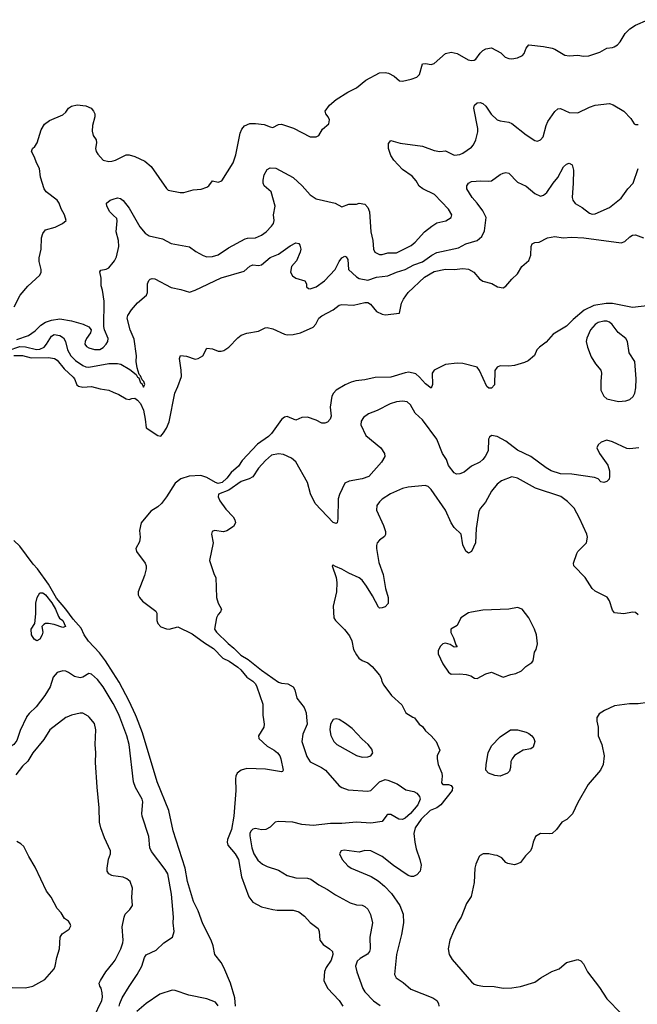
# Model space of a CAD drawing. Header units: inches. Extents: x 1678809 to 1859548, y 384609 to 522868.
# Tile 83 of 256: x 1769350 to 1773643, y 428004 to 434845. Entities that reach past the tile are written whole.
import ezdxf

# ---------------------------------------------------------------- set-up
doc = ezdxf.new("R2010")
doc.units = ezdxf.units.IN
doc.header["$MEASUREMENT"] = 0
for name, color, linetype in [('B7462', 7, 'Continuous'), ('B7463', 7, 'Continuous'), ('B7472', 7, 'Continuous'), ('B7473', 7, 'Continuous')]:
    doc.layers.add(name, color=color, linetype=linetype)

msp = doc.modelspace()

# ---------------------------------------------------------------- linework, layer by layer
at = {"layer": 'B7462', "color": 5}
for points, elevation in [([(1769396.7, 430000), (1769354.2, 429905.8), (1769330, 429837.6), (1769310.2, 429810), (1769282, 429790), (1769250, 429775.6), (1769210, 429767.8), (1769192, 429772), (1769180.7, 429790), (1769183.6, 429810), (1769209.8, 429870.2), (1769227.8, 429970), (1769228.9, 430000)], 240), ([(1769676.6, 430000), (1769670, 429997.4), (1769559.5, 429910), (1769517, 429843), (1769440.3, 429750), (1769405.9, 429694.1), (1769370, 429658.7), (1769322.5, 429597.5)], 260), ([(1770000, 428897.1), (1769990, 428898.4), (1769969.5, 428910), (1769958.4, 428930), (1769957.6, 428950), (1769968.2, 429011.8), (1769980.7, 429050), (1769980.7, 429070), (1769940.2, 429160.2), (1769914.5, 429230), (1769905.6, 429270), (1769903.5, 429370), (1769888.3, 429511.7), (1769876.6, 429683.4), (1769878.3, 429750), (1769873.6, 429810), (1769879.7, 429910), (1769870, 429956), (1769832.7, 430000)], 260), ([(1769298.6, 428121.4), (1769390, 428119.1), (1769442, 428130), (1769524.1, 428175.9), (1769590, 428251), (1769597.6, 428270), (1769607.8, 428330), (1769627.6, 428390), (1769631.6, 428470), (1769645.7, 428494.3), (1769694.8, 428525.2), (1769705.3, 428550), (1769702, 428562), (1769690, 428581), (1769661.1, 428601.1), (1769639.1, 428639.1), (1769609.7, 428669.7), (1769567.9, 428747.9), (1769536, 428790), (1769457.5, 428957.5), (1769412.7, 429030), (1769379.5, 429099.5), (1769358.6, 429118.6), (1769330, 429134)], 280), ([(1770000, 427467.3), (1769919.6, 427420.4), (1769890, 427418), (1769870, 427422), (1769837.1, 427437.1), (1769782.1, 427482.1), (1769746.4, 427526.4), (1769722.7, 427590), (1769719.7, 427610), (1769723.5, 427630), (1769745.8, 427674.2), (1769829.9, 427810), (1769863.2, 427910), (1769919.9, 428030), (1769925.4, 428054.6), (1769924.2, 428084.2), (1769915.6, 428115.6), (1769906, 428130), (1769903, 428150), (1769911.1, 428170), (1769949.9, 428230.1), (1770000, 428292.3)], 260)]:
    msp.add_lwpolyline(points, dxfattribs=dict(at, elevation=elevation))
at = {"layer": 'B7463', "color": 5}
for points, elevation in [([(1769311.6, 432850), (1769352.3, 432930), (1769407.2, 432992.8), (1769490.8, 433069.2), (1769499.7, 433090), (1769499.3, 433110), (1769485.2, 433165.2), (1769485.2, 433190), (1769499.6, 433250), (1769500.6, 433330), (1769510, 433358.4), (1769530, 433385.3), (1769595.9, 433404.1), (1769648.7, 433430), (1769673.2, 433450), (1769661.2, 433490), (1769639.3, 433530), (1769624.5, 433570), (1769609.6, 433590), (1769535.1, 433650), (1769520.9, 433670), (1769495.8, 433750), (1769487.8, 433810), (1769467.6, 433850), (1769454, 433890), (1769431.6, 433930), (1769438.4, 433950), (1769455.3, 433964.7), (1769471.4, 433988.6), (1769499.3, 434080.7), (1769521.8, 434118.2), (1769556.4, 434143.6), (1769650, 434183.1), (1769670, 434201.6), (1769689.8, 434230.2), (1769710, 434244.9), (1769750, 434252.4), (1769810, 434245.7), (1769847.7, 434230), (1769862, 434210), (1769871.7, 434190), (1769872, 434170), (1769856.4, 434110), (1769852.7, 434070), (1769861.3, 434041.3), (1769880.7, 434010), (1769884, 433990), (1769877.1, 433950), (1769882.4, 433930), (1769892.7, 433910), (1769930, 433868.4), (1769970, 433859.3), (1769990, 433862), (1770000, 433865.1)], 280), ([(1770000, 433487.4), (1769976.4, 433510), (1769955.6, 433550), (1769952.7, 433570), (1769979, 433590), (1770000, 433597.5)], 260), ([(1769330, 432623.1), (1769411, 432650), (1769456.8, 432683.2), (1769497.8, 432722.2), (1769530, 432743.6), (1769570, 432758.1), (1769630, 432765.5), (1769710, 432753.7), (1769790.8, 432730), (1769830.5, 432710), (1769846, 432690), (1769842.4, 432670), (1769814.3, 432630), (1769805.3, 432610), (1769803.1, 432590), (1769813.8, 432573.8), (1769830, 432564.7), (1769870, 432552.4), (1769907.6, 432552.4), (1769930, 432567), (1769950.6, 432589.4), (1769963.1, 432610), (1769965.8, 432630), (1769939.8, 432690), (1769933.9, 432713.9), (1769936.1, 432890), (1769926.6, 432966.6), (1769915.6, 432995.6), (1769915.7, 433050), (1769907.9, 433092.1), (1769914.7, 433105.3), (1769950, 433112.3), (1769970, 433121.8), (1770000, 433158.2)], 260), ([(1769270, 432546.2), (1769350, 432573.2), (1769390, 432572.4), (1769466.5, 432553.5), (1769490, 432554.9), (1769519.2, 432570), (1769537.3, 432590), (1769570, 432647.1), (1769590, 432657.6), (1769630, 432650.1), (1769654, 432634), (1769668.4, 432608.4), (1769683, 432550), (1769705.8, 432510), (1769737.7, 432477.7), (1769790, 432442.1), (1769810, 432432.5), (1769830, 432429.6), (1769970, 432455.7), (1770000, 432456.4)], 240), ([(1769310, 432512.5), (1769370, 432511.9), (1769430, 432496.2), (1769550, 432497.6), (1769591.5, 432491.5), (1769610, 432479.7), (1769659.7, 432419.7), (1769721.2, 432361.2), (1769730.1, 432350), (1769747.3, 432307.3), (1769758.6, 432298.6), (1769790, 432291.2), (1769850, 432297), (1769910, 432280.3), (1769970, 432270.3), (1770000, 432257.3)], 220), ([(1770000, 430305.9), (1769946.7, 430390), (1769905.3, 430445.3), (1769827.3, 430527.3), (1769798.4, 430570), (1769776.6, 430616.6), (1769720.8, 430680.8), (1769671.6, 430750), (1769605.3, 430825.3), (1769550, 430922.9), (1769473.3, 431030), (1769442.8, 431062.8), (1769350, 431187.3), (1769310, 431227)], 220), ([(1770000, 430093.1), (1769930.2, 430210.2), (1769890, 430261.7), (1769850, 430297.2), (1769830, 430301.3), (1769790, 430276.9), (1769770, 430271.2), (1769730, 430280.5), (1769690, 430309.6), (1769670, 430318.4), (1769650, 430320.7), (1769610.5, 430309.5), (1769582.9, 430277.1), (1769562, 430210), (1769525.3, 430150), (1769465.5, 430070), (1769415.3, 430024.7), (1769397.7, 430002.3), (1769396.7, 430000)], 240), ([(1769832.7, 430000), (1769826.9, 430006.9), (1769790, 430026), (1769770, 430026), (1769710, 430013.3), (1769676.6, 430000)], 260)]:
    msp.add_lwpolyline(points, dxfattribs=dict(at, elevation=elevation))
at = {"layer": 'B7463', "color": 5, "elevation": 220}
msp.add_lwpolyline([(1769650, 430621.4), (1769590, 430642.4), (1769550.5, 430649.5), (1769530, 430649.3), (1769516.8, 430643.2), (1769504.7, 430630), (1769510.4, 430590.4), (1769506.4, 430570), (1769490, 430540.7), (1769470, 430529.6), (1769450, 430541.2), (1769432.3, 430570), (1769429.6, 430610), (1769455.3, 430650), (1769463.3, 430716.7), (1769462.2, 430790), (1769471, 430830), (1769490, 430862), (1769510, 430862), (1769530, 430849.1), (1769574.4, 430794.4), (1769599.8, 430750), (1769619.2, 430699.2), (1769627.3, 430687.3), (1769650.2, 430670), (1769668.2, 430630)], close=True, dxfattribs=at)
at = {"layer": 'B7472', "color": 5}
for points, elevation in [([(1770042, 427990), (1770045.6, 428010), (1770062.7, 428050), (1770110, 428128.8), (1770167.7, 428210), (1770198.9, 428270), (1770217.2, 428330), (1770230, 428347), (1770299.4, 428380.6), (1770352.6, 428430), (1770412.4, 428470), (1770423.5, 428510), (1770417.2, 428570), (1770419.8, 428610), (1770405.3, 428770), (1770378.7, 428910), (1770361.4, 428941.4), (1770266.2, 429066.2), (1770255, 429090), (1770247.2, 429170), (1770200.4, 429310), (1770198, 429330), (1770205.3, 429410), (1770200.3, 429430), (1770155.4, 429510), (1770142, 429550), (1770109.9, 429810), (1770095.8, 429870), (1770045.2, 430000)], 240), ([(1770850.4, 427990), (1770844.3, 428050), (1770816.3, 428150), (1770770, 428259.8), (1770750, 428294.2), (1770705.8, 428350), (1770694.4, 428410), (1770680.3, 428450), (1770624, 428564), (1770590, 428653.3), (1770558.2, 428718.2), (1770516.5, 428856.5), (1770500.2, 428950), (1770417.4, 429210), (1770385.7, 429350), (1770305.3, 429550), (1770203.4, 429890), (1770161.1, 430000)], 220), ([(1771041.4, 430000), (1771050.3, 429950), (1771046, 429930), (1771010.3, 429870), (1771012.4, 429850), (1771070, 429797.6), (1771119.1, 429770), (1771143, 429750), (1771157.1, 429730), (1771164.4, 429710), (1771180.7, 429630), (1771177.5, 429622.5), (1771170, 429619.3), (1771058.4, 429638.4), (1770930, 429642.1), (1770890, 429631.7), (1770861.9, 429610), (1770852.4, 429590), (1770850.6, 429570), (1770852.7, 429490), (1770839.3, 429310), (1770821.2, 429218.8), (1770794, 429150), (1770791.7, 429130), (1770797.6, 429110), (1770848.6, 429050), (1770870, 429010.3), (1770891.8, 428890), (1770943.9, 428750), (1770970, 428712.9), (1771030, 428680.9), (1771110, 428662.6), (1771138.6, 428658.6), (1771250, 428658.6), (1771290, 428646.4), (1771330, 428615.6), (1771370, 428571.6), (1771424, 428530), (1771432.7, 428510), (1771435.8, 428450), (1771460.4, 428420.4), (1771504, 428390), (1771524, 428370), (1771525.5, 428350), (1771514.6, 428310), (1771479.5, 428260.5), (1771467.7, 428232.3), (1771465.2, 428170), (1771490, 428116.4), (1771570.3, 428030), (1771595.6, 427990)], 220), ([(1771343.9, 430000), (1771348.9, 429950), (1771318.3, 429881.7), (1771310.9, 429830), (1771345.1, 429725.1), (1771370, 429688.6), (1771449, 429650), (1771475.6, 429630), (1771570, 429522.3), (1771590, 429509.2), (1771634.1, 429494.1), (1771770, 429483.9), (1771790, 429490.2), (1771850, 429549.3), (1771890, 429565.6), (1771910, 429562.3), (1771974.7, 429534.7), (1772034.8, 429494.8), (1772090, 429482.8), (1772110, 429471.8), (1772130, 429446.8), (1772134.7, 429430), (1772117.4, 429390), (1772065.4, 429330), (1772030, 429298.3), (1772010, 429286.9), (1771985.4, 429290), (1771930, 429323.5), (1771910, 429321.7), (1771903.1, 429316.9), (1771870, 429274), (1771790, 429261.8), (1771690.1, 429269.9), (1771590, 429260.2), (1771510, 429260.8), (1771390, 429245.6), (1771310, 429252.5), (1771248.3, 429268.3), (1771145.7, 429274.3), (1771126.4, 429270), (1771090, 429234), (1771060.6, 429219.4), (1771030, 429216.9), (1770990, 429224.4), (1770970, 429221.1), (1770958, 429210), (1770950, 429192.7), (1770950, 429174), (1770964.7, 429090), (1770978.6, 429050), (1771005, 429005), (1771038, 428978), (1771070, 428962), (1771150, 428936.3), (1771210, 428897.8), (1771270, 428883.8), (1771350, 428879.6), (1771372.9, 428872.9), (1771430, 428833), (1771490, 428802.4), (1771544.1, 428764.1), (1771647.8, 428707.8), (1771690, 428696.1), (1771730, 428692.8), (1771750, 428683.1), (1771770, 428666), (1771788.2, 428628.2), (1771802.2, 428570), (1771784.3, 428470), (1771785.4, 428390), (1771780.8, 428370), (1771768.5, 428351.5), (1771716.8, 428323.2), (1771696.3, 428303.7), (1771685.2, 428270), (1771693.4, 428230), (1771734.8, 428114.8), (1771750.1, 428090.1), (1771808.4, 428028.4), (1771856.1, 427996.1)], 240), ([(1772082.3, 430000), (1772093.2, 429993.2), (1772126, 429950), (1772150, 429934.8), (1772170, 429904), (1772210.7, 429870), (1772246, 429830), (1772270.8, 429770), (1772252, 429730), (1772252, 429710), (1772258, 429670), (1772284, 429610), (1772286.8, 429590), (1772282.8, 429542.8), (1772291.1, 429531.1), (1772330, 429530.7), (1772350, 429524), (1772359.3, 429510), (1772356.5, 429490), (1772278.2, 429390), (1772250, 429369.8), (1772203.6, 429350), (1772141.7, 429290), (1772098.4, 429230), (1772090.4, 429189.6), (1772096, 429130), (1772104.7, 429084.7), (1772131.7, 429010), (1772139.6, 428970), (1772133.1, 428930), (1772110, 428903.5), (1772087.7, 428892.3), (1772070, 428891.1), (1772050, 428898.3), (1771949.1, 428969.1), (1771870, 429031.3), (1771790, 429069.6), (1771750, 429071.8), (1771710, 429060.7), (1771605.8, 429074.2), (1771584.7, 429070), (1771573.4, 429050), (1771592.4, 429010), (1771630, 428964.9), (1771654, 428950), (1771792.1, 428892.1), (1771841.5, 428861.5), (1771885.4, 428825.4), (1771934.7, 428774.7), (1771992.4, 428690), (1772014.4, 428630), (1772016.9, 428570), (1772003.9, 428490), (1771970.3, 428350), (1771956.4, 428210), (1771967, 428187), (1772016.4, 428156.4), (1772068.8, 428108.8), (1772221.6, 428050), (1772248.8, 428030), (1772260.2, 428010), (1772262.6, 427990)], 260), ([(1773363.3, 430000), (1773362, 429998), (1773360.5, 429970), (1773370.7, 429929.3), (1773370.5, 429870), (1773395.8, 429810), (1773411.8, 429730), (1773406.4, 429670), (1773388, 429630), (1773302, 429530), (1773230, 429406.6), (1773191.7, 429328.3), (1773152, 429288), (1773118.8, 429270), (1773081.7, 429218.3), (1773050, 429191.6), (1773030, 429187.8), (1772970, 429191.6), (1772936, 429170), (1772918.8, 429130), (1772910.7, 429090), (1772901, 429070), (1772865.5, 429034.5), (1772830.7, 428990), (1772810, 428979.3), (1772790, 428973.2), (1772743.2, 428983.2), (1772728.7, 428990), (1772702, 429022), (1772670, 429037.2), (1772650, 429041.2), (1772610, 429048.7), (1772571.6, 429048.4), (1772550, 429038), (1772544.7, 429030), (1772521.4, 428978.6), (1772514, 428950), (1772508, 428850), (1772487, 428753), (1772455.1, 428704.9), (1772419.1, 428610), (1772393, 428570), (1772364.9, 428510), (1772340.5, 428450), (1772328, 428390), (1772334.9, 428350), (1772355.1, 428315.1), (1772490, 428159.1), (1772510, 428143), (1772530, 428138), (1772570, 428130.4), (1772648.5, 428128.5), (1772710, 428115.5), (1772770, 428118), (1772830, 428128.2), (1772930, 428158.4), (1772971.6, 428188.4), (1773048.2, 428231.8), (1773099.3, 428250), (1773150, 428293.4), (1773230, 428316), (1773250, 428306), (1773270, 428286), (1773296.3, 428230), (1773381.2, 428121.2), (1773430, 428042.4), (1773530, 427940.5)], 280), ([(1770000, 428292.3), (1770014.2, 428310), (1770052.1, 428390), (1770066.4, 428430), (1770068.7, 428450), (1770062, 428542), (1770075.1, 428610), (1770082.9, 428630), (1770116.3, 428663.7), (1770133.5, 428690), (1770128.5, 428748.5), (1770135, 428810), (1770117, 428857), (1770095.6, 428875.6), (1770070, 428887.4), (1770000, 428897.1)], 260), ([(1770730, 427993.3), (1770710, 428018.5), (1770650, 428042.8), (1770526.4, 428066.4), (1770430, 428099.3), (1770410, 428101.8), (1770324.5, 428075.5), (1770230.1, 428009.9), (1770165.1, 427954.9)], 240)]:
    msp.add_lwpolyline(points, dxfattribs=dict(at, elevation=elevation))
at = {"layer": 'B7472', "color": 5, "elevation": 260}
for points in [[(1771550, 429988.3), (1771530, 429983), (1771509.3, 429950), (1771504.7, 429910), (1771512.7, 429872.7), (1771534, 429830), (1771554.8, 429810), (1771690, 429732.4), (1771730, 429720.5), (1771770, 429723), (1771790, 429730.7), (1771804.5, 429750), (1771797, 429777), (1771773.3, 429810), (1771730, 429847.1), (1771661, 429921), (1771615.7, 429955.7), (1771570, 429983.5)], [(1772690, 429589.6), (1772653.4, 429593.4), (1772609.7, 429609.7), (1772589.4, 429630), (1772591.6, 429670), (1772607.3, 429750), (1772630, 429798.8), (1772690, 429862), (1772762, 429910), (1772810.4, 429910.4), (1772870, 429894.9), (1772890, 429885.5), (1772910.3, 429870), (1772923.8, 429850), (1772930.4, 429830), (1772918.8, 429790), (1772902, 429778), (1772850.5, 429769.5), (1772790, 429732), (1772772.7, 429710), (1772764.4, 429690), (1772762.4, 429650), (1772755.3, 429624.7), (1772741, 429610)]]:
    msp.add_lwpolyline(points, close=True, dxfattribs=at)
at = {"layer": 'B7473', "color": 5}
for points, elevation in [([(1770000, 433865.1), (1770016, 433870), (1770090, 433905.5), (1770110, 433905.8), (1770150, 433893.8), (1770221, 433861), (1770264.6, 433824.6), (1770370, 433671), (1770381.6, 433661.6), (1770464.5, 433644.5), (1770490, 433644.9), (1770556.6, 433663.4), (1770611.7, 433668.3), (1770650, 433680.7), (1770664, 433690), (1770690, 433724.7), (1770730, 433716), (1770754.8, 433725.2), (1770834, 433850), (1770853.3, 433906.7), (1770882.9, 434057.1), (1770894.8, 434085.2), (1770912.1, 434107.9), (1770950, 434122.6), (1770990, 434124.2), (1771050, 434117.1), (1771090, 434099.5), (1771110, 434095.8), (1771150, 434115.8), (1771170, 434118), (1771252.4, 434092.4), (1771370, 434031), (1771410, 434030.8), (1771430, 434041), (1771454.8, 434085.2), (1771498.9, 434121.1), (1771504.5, 434150), (1771494.5, 434170), (1771477, 434190), (1771473.6, 434210), (1771503.1, 434250), (1771550, 434290.3), (1771630, 434341.5), (1771690, 434371.8), (1771755, 434425), (1771850, 434476.1), (1771890, 434478.9), (1771914.4, 434474.4), (1771952.9, 434452.9), (1771990, 434421.2), (1772010, 434417.2), (1772070, 434432.6), (1772110, 434446.5), (1772130, 434463.7), (1772150, 434537.1), (1772170, 434540.9), (1772210, 434533.4), (1772230, 434540.2), (1772310, 434609), (1772350, 434619.7), (1772390, 434610.2), (1772466.5, 434566.5), (1772490, 434560.3), (1772510, 434562.8), (1772521.6, 434570), (1772550, 434612.2), (1772569.1, 434630.9), (1772590, 434641.5), (1772630, 434650.3), (1772694.9, 434614.9), (1772724.3, 434584.3), (1772750, 434575), (1772770, 434574), (1772810, 434580.2), (1772844.1, 434595.9), (1772856.9, 434610), (1772870, 434646), (1772890, 434670.8), (1772990, 434659.5), (1773050, 434646.4), (1773070, 434639.3), (1773139.5, 434599.5), (1773170, 434594), (1773230, 434599.3), (1773270, 434592), (1773306.3, 434593.7), (1773381.7, 434618.3), (1773430, 434648.2), (1773470, 434651.8), (1773482.9, 434657.1), (1773504.5, 434670), (1773524.5, 434690), (1773559.6, 434750), (1773590, 434780.5), (1773630, 434807.7), (1773715.1, 434844.9)], 280), ([(1770000, 433597.5), (1770030, 433608.2), (1770050, 433603), (1770070, 433588.2), (1770110, 433534.3), (1770185.7, 433405.7), (1770222.7, 433362.7), (1770250, 433342.8), (1770343, 433323), (1770402, 433290), (1770530, 433267.6), (1770574.3, 433234.3), (1770625.9, 433205.9), (1770650, 433197.5), (1770690, 433199.2), (1770730, 433210.2), (1770800.5, 433259.5), (1770918.3, 433321.7), (1770933.4, 433326.6), (1770990, 433329.4), (1771030, 433346.7), (1771064, 433370), (1771101.3, 433410), (1771113.7, 433430), (1771118.3, 433450), (1771115.1, 433490), (1771125.1, 433550), (1771097.6, 433650), (1771050, 433689.7), (1771043.5, 433710), (1771043.1, 433730), (1771050, 433766), (1771070, 433804.9), (1771090, 433814.9), (1771130, 433814), (1771250, 433748.9), (1771313.4, 433690), (1771370, 433627.4), (1771410, 433599.5), (1771542, 433570), (1771590, 433544.7), (1771637, 433563), (1771690, 433563.7), (1771710, 433570.4), (1771750, 433563.1), (1771770, 433540.5), (1771781.7, 433510), (1771791.6, 433370), (1771804, 433310), (1771808.9, 433250), (1771819.5, 433230), (1771850, 433213.1), (1771870, 433213.1), (1771910, 433224.7), (1771970, 433226), (1772070, 433274.9), (1772099.7, 433300.3), (1772164, 433370), (1772213.8, 433410), (1772250, 433432.4), (1772311.6, 433448.4), (1772330, 433458), (1772349.6, 433470), (1772354.7, 433490), (1772330, 433527.8), (1772234.2, 433630), (1772153, 433670), (1772127.6, 433687.6), (1772106, 433726), (1772077.5, 433757.5), (1772010, 433804), (1771950, 433868.2), (1771930, 433902), (1771913.1, 433950), (1771914.2, 433985.8), (1771930, 434006), (1771993.9, 433986.1), (1772150, 433965.4), (1772230, 433936.5), (1772270, 433929.1), (1772310, 433932.9), (1772370, 433904.2), (1772390, 433905), (1772410, 433908.1), (1772430, 433917.6), (1772490, 433959.1), (1772504.4, 433975.6), (1772520.9, 434010), (1772534.3, 434065.7), (1772535.1, 434090), (1772507.1, 434230), (1772511.8, 434250), (1772530, 434266.4), (1772550, 434270.4), (1772570, 434263.1), (1772590, 434243.7), (1772627.5, 434187.5), (1772669.6, 434149.6), (1772690, 434141.5), (1772750, 434132.3), (1772770, 434123.2), (1772870, 434043.9), (1772930, 434004.9), (1772950, 434000.3), (1772970.8, 434009.2), (1772987.8, 434030), (1773009.8, 434110), (1773022.1, 434137.9), (1773070, 434208.2), (1773090, 434226.4), (1773110, 434228.4), (1773170, 434200.3), (1773230, 434196.9), (1773310, 434238), (1773350, 434252), (1773450, 434261.7), (1773474.4, 434254.4), (1773548.7, 434208.7), (1773598.3, 434158.3), (1773622, 434122), (1773630, 434116.3), (1773650, 434116.3)], 260), ([(1770000, 432456.4), (1770030, 432457.1), (1770052.2, 432452.2), (1770115.6, 432415.6), (1770159.3, 432379.3), (1770170, 432360.4), (1770177.4, 432357.4), (1770190, 432322), (1770198, 432318), (1770210, 432290.6), (1770219.7, 432310), (1770213.1, 432330), (1770201.6, 432341.6), (1770190, 432371.6), (1770180.8, 432380.8), (1770166, 432426), (1770158.7, 432470), (1770162.9, 432510), (1770144.7, 432624.7), (1770116.9, 432690), (1770097.6, 432770), (1770101.3, 432790), (1770128, 432830), (1770170, 432877.6), (1770232, 432930), (1770238.7, 432950), (1770238, 433010), (1770246.6, 433033.4), (1770257.2, 433042.8), (1770270, 433046.7), (1770290, 433044.6), (1770403.1, 432983.1), (1770470, 432970.2), (1770530, 432951.7), (1770570, 432965.3), (1770750, 433052.3), (1770910, 433098), (1770950, 433131.3), (1770970, 433140.7), (1771010, 433136), (1771030, 433142.6), (1771090, 433192.2), (1771150, 433215.3), (1771230, 433274.3), (1771270, 433295.5), (1771290, 433290.7), (1771297.5, 433277.5), (1771303.6, 433250), (1771300.7, 433230), (1771274.4, 433170), (1771240.3, 433130), (1771232, 433090), (1771246, 433066), (1771270, 433048.5), (1771331.3, 433030), (1771342.8, 433010), (1771344, 432990), (1771357.3, 432977.3), (1771370, 432975.5), (1771410, 432988.1), (1771468, 433030), (1771542.4, 433110), (1771570, 433163.8), (1771589.8, 433190.2), (1771610, 433203), (1771618.3, 433198.3), (1771630, 433178), (1771636.5, 433110), (1771690, 433058.6), (1771710, 433046.4), (1771770, 433034.2), (1771830, 433055), (1771910, 433066), (1771970, 433091.5), (1772030, 433108.3), (1772090, 433140.9), (1772150, 433162.2), (1772215.3, 433210), (1772250, 433227.6), (1772400.5, 433259.5), (1772450, 433287.4), (1772528.8, 433311.2), (1772562.4, 433337.6), (1772581.5, 433378.5), (1772591.4, 433470), (1772570, 433517.2), (1772531, 433571), (1772495.8, 433610), (1772458.7, 433670), (1772456.9, 433690), (1772461.8, 433698.2), (1772469.8, 433710.2), (1772490, 433721.1), (1772554.2, 433725.8), (1772610, 433722.3), (1772630, 433726.3), (1772690, 433768.8), (1772710, 433779.3), (1772730, 433783), (1772750, 433778), (1772810, 433716.9), (1772870, 433688.9), (1772930, 433636.5), (1772970, 433619.6), (1772990, 433624.6), (1773014.6, 433645.4), (1773058.3, 433710), (1773090.8, 433749.2), (1773130, 433823), (1773150, 433841.6), (1773170, 433848), (1773190, 433836.3), (1773199, 433799), (1773198.1, 433710), (1773190.2, 433610.2), (1773195.3, 433590), (1773210, 433568.9), (1773259.7, 433539.7), (1773310, 433501.3), (1773330, 433493.7), (1773350, 433495.3), (1773450, 433540.3), (1773530, 433604.9), (1773577.4, 433670), (1773615.3, 433710), (1773650, 433810.4)], 240), ([(1770000, 433158.2), (1770009.7, 433170), (1770022.2, 433197.8), (1770039.9, 433270), (1770037.3, 433310), (1770020.8, 433370), (1770027.5, 433447.5), (1770024.2, 433464.2), (1770000, 433487.4)], 260), ([(1770000, 432257.3), (1770040, 432240), (1770090, 432210.4), (1770110, 432206), (1770130, 432213.4), (1770150, 432214.4), (1770170, 432202), (1770190, 432178.3), (1770210, 432133), (1770222.8, 432070), (1770228.2, 432008.2), (1770310, 431955.8), (1770330, 431952.2), (1770350, 431973.4), (1770370, 432006), (1770388.9, 432050), (1770428.3, 432250), (1770450, 432296.4), (1770473.9, 432366.1), (1770473.4, 432410), (1770459.7, 432490), (1770467.9, 432512.1), (1770510, 432506.4), (1770570, 432485.7), (1770590, 432490.3), (1770623.6, 432510), (1770650, 432562.8), (1770690, 432558), (1770730, 432542.3), (1770750, 432540.9), (1770770, 432545.7), (1770803.6, 432570), (1770865.6, 432634.4), (1770890, 432653.4), (1770930, 432666), (1771010, 432681.8), (1771055.3, 432704.7), (1771070, 432706), (1771110, 432696.1), (1771190, 432659.8), (1771210, 432655.4), (1771250, 432656.8), (1771301.7, 432670), (1771390, 432709.2), (1771408.1, 432730), (1771429.8, 432770), (1771450, 432788.2), (1771530, 432827.9), (1771570, 432861.7), (1771590, 432867.1), (1771670, 432862.6), (1771750, 432879.3), (1771770, 432879.2), (1771788.5, 432868.5), (1771830, 432818.5), (1771870, 432798.5), (1771890, 432794.6), (1771990, 432805.5), (1772003.9, 432876.1), (1772016.7, 432903.3), (1772050.5, 432950), (1772164.8, 433055.2), (1772230, 433095.2), (1772310, 433112), (1772370, 433108.8), (1772430, 433117), (1772470, 433110.8), (1772506, 433090), (1772545.5, 433045.5), (1772568.6, 433028.6), (1772631, 433011), (1772671.7, 432988.3), (1772710, 432982.7), (1772730, 432993.4), (1772770, 433042.4), (1772810, 433079.3), (1772841.1, 433130), (1772888.1, 433171.9), (1772903.1, 433210), (1772905.4, 433270), (1772911.8, 433288.2), (1772930, 433296.4), (1772961.6, 433298.4), (1773018, 433330), (1773070, 433337.6), (1773128.7, 433328.7), (1773186.1, 433333.9), (1773270.7, 433329.3), (1773530, 433295.3), (1773555.8, 433304.2), (1773590, 433336.3), (1773610, 433347.3), (1773630, 433350.6), (1773686, 433330)], 220), ([(1773750, 432862.4), (1773610, 432845.3), (1773470, 432872.5), (1773427.3, 432872.7), (1773341.3, 432858.7), (1773273.3, 432826.7), (1773197.3, 432762.7), (1773150, 432716), (1773059, 432661), (1773010, 432604.7), (1772962.4, 432570), (1772945.3, 432550), (1772927.5, 432512.5), (1772885.3, 432474.7), (1772858, 432462), (1772790, 432443.1), (1772750, 432438.5), (1772690, 432439.7), (1772668.5, 432431.5), (1772652.3, 432407.7), (1772651.3, 432308.7), (1772630, 432283.7), (1772610, 432285.2), (1772596, 432296), (1772546.5, 432406.5), (1772529.6, 432429.6), (1772430, 432456.2), (1772390, 432458.4), (1772310, 432449.2), (1772230.5, 432409.5), (1772217.3, 432390), (1772220.4, 432310), (1772210, 432285.2), (1772170, 432314.5), (1772130, 432360.9), (1772103.3, 432383.3), (1772055.1, 432395.1), (1772030, 432391.5), (1771930, 432360.3), (1771821.1, 432358.9), (1771750, 432342.4), (1771685.4, 432334.6), (1771653.7, 432326.3), (1771612.3, 432307.7), (1771550.2, 432269.8), (1771530.4, 432250), (1771519.3, 432230), (1771508.2, 432151.8), (1771514.3, 432090), (1771508.5, 432070), (1771490, 432049.7), (1771470, 432040.5), (1771450, 432040.5), (1771410, 432061.6), (1771350, 432082.7), (1771310, 432081.2), (1771270, 432062.9), (1771210, 432087.7), (1771190, 432082.8), (1771170, 432066), (1771099.5, 431970), (1771078.9, 431950), (1771004, 431896), (1770897.2, 431782.8), (1770870, 431743.2), (1770820.9, 431699.1), (1770790, 431659.9), (1770756.4, 431630), (1770730, 431623.4), (1770710.1, 431629.9), (1770650, 431664.9), (1770610, 431678.5), (1770527.3, 431672.7), (1770470, 431654.7), (1770430, 431623.6), (1770371.2, 431528.8), (1770335.4, 431484.6), (1770310, 431460.4), (1770262.4, 431430), (1770194, 431350), (1770183, 431297), (1770188.2, 431250), (1770183.8, 431216.2), (1770157.3, 431170), (1770163, 431150), (1770221.3, 431070), (1770228.5, 431050), (1770228.7, 431030), (1770217.8, 430982.2), (1770174.4, 430870), (1770174.4, 430850), (1770182.4, 430830), (1770204.5, 430804.5), (1770296.2, 430736.2), (1770302.2, 430722.2), (1770303.3, 430670), (1770309.3, 430649.3), (1770330, 430627.7), (1770370, 430612.1), (1770390, 430611), (1770450, 430627.7), (1770550, 430578.4), (1770635.4, 430515.4), (1770697.1, 430477.1), (1770763.1, 430410), (1770807, 430387), (1770866.5, 430346.5), (1770888.1, 430328.1), (1770930, 430276.1), (1770970.4, 430250), (1770988.5, 430230), (1770997.4, 430210), (1771040.3, 430090), (1771039.6, 430010), (1771041.4, 430000)], 220), ([(1773654, 431870), (1773590, 431862.7), (1773570, 431866), (1773470, 431911.6), (1773430, 431923.7), (1773390.6, 431909.4), (1773371.3, 431890), (1773361, 431870), (1773380.7, 431830), (1773437.3, 431750), (1773450.7, 431709.3), (1773450.8, 431670), (1773446.4, 431653.6), (1773430, 431635.3), (1773410.9, 431629.1), (1773390, 431634), (1773370, 431655.3), (1773345.1, 431665.1), (1773187.2, 431687.2), (1773110, 431690.7), (1773045.1, 431710), (1773010, 431731), (1772904, 431810), (1772810, 431855), (1772730, 431916.8), (1772670, 431949.7), (1772630, 431956.2), (1772614.6, 431945.4), (1772608.8, 431931.2), (1772605.5, 431850), (1772585.5, 431810), (1772570, 431789.7), (1772549.3, 431770.7), (1772490, 431744), (1772438.5, 431701.5), (1772410, 431689.7), (1772387.3, 431687.3), (1772370, 431695.6), (1772330, 431747.3), (1772316.1, 431790), (1772290, 431831.5), (1772250.4, 431930.4), (1772150, 432064.7), (1772098.9, 432110), (1772065.6, 432170), (1772042.7, 432190), (1772010, 432195.4), (1771970, 432190.5), (1771924, 432176), (1771834.4, 432130), (1771774.6, 432105.4), (1771740.1, 432079.9), (1771723.7, 432056.3), (1771721.1, 432030), (1771755.2, 431955.2), (1771859.3, 431870), (1771886, 431830), (1771888.4, 431810), (1771864.9, 431770), (1771778, 431670), (1771730, 431654.7), (1771640.6, 431639.4), (1771610, 431625.2), (1771573.2, 431546.8), (1771564.6, 431515.4), (1771562.3, 431377.7), (1771557.3, 431350), (1771550, 431343.7), (1771530, 431352), (1771402.9, 431482.9), (1771371.8, 431550), (1771349.9, 431629.9), (1771270, 431772.3), (1771239.3, 431799.3), (1771184.6, 431824.6), (1771149.7, 431829.7), (1771101, 431819), (1771058.1, 431781.9), (1771010.3, 431730), (1770970, 431667.6), (1770946.2, 431653.8), (1770890, 431635.9), (1770803.2, 431576.8), (1770731.3, 431548.7), (1770728.6, 431530), (1770741.9, 431501.9), (1770783.9, 431443.9), (1770832.9, 431390), (1770844.7, 431370), (1770849.3, 431350), (1770835.6, 431324.4), (1770790, 431292.6), (1770765.6, 431285.6), (1770704.6, 431295.4), (1770687.7, 431290), (1770684, 431270), (1770694.9, 431210), (1770668.4, 431088.4), (1770701, 430990), (1770714, 430970), (1770718, 430830), (1770730, 430791), (1770752.4, 430750), (1770744.9, 430730), (1770728.9, 430711.1), (1770718.7, 430690), (1770704.4, 430610), (1770717, 430590), (1770798.3, 430510), (1770839.5, 430479.5), (1770886, 430430), (1770939.1, 430399.1), (1771030, 430324.6), (1771150, 430242), (1771170, 430234.7), (1771214, 430230), (1771252, 430210), (1771261.7, 430190), (1771275.8, 430130), (1771327, 430067), (1771340.9, 430030), (1771343.9, 430000)], 240), ([(1773650, 430709.2), (1773630, 430726), (1773610, 430729.4), (1773550, 430717), (1773484.4, 430724.4), (1773470, 430742), (1773450, 430808), (1773432.9, 430832.9), (1773350, 430874), (1773330, 430893.2), (1773280.7, 430970), (1773202.4, 431050), (1773200.5, 431070), (1773222.9, 431137.1), (1773230, 431150.6), (1773289.5, 431210), (1773296.2, 431250), (1773291.2, 431271.2), (1773241.3, 431381.3), (1773204.5, 431450), (1773158.2, 431498.2), (1773111.3, 431531.3), (1772934.5, 431590), (1772810, 431659.1), (1772770, 431668.2), (1772698.7, 431641.3), (1772670, 431618), (1772630, 431569.6), (1772586.9, 431493.1), (1772552.4, 431450), (1772542.3, 431430), (1772522.8, 431310), (1772517.4, 431210), (1772490.4, 431150), (1772470, 431139.5), (1772450, 431152.3), (1772430, 431196), (1772419.7, 431270), (1772370, 431316.9), (1772349.9, 431349.9), (1772310, 431436), (1772210, 431580.7), (1772190, 431602), (1772169.4, 431609.4), (1772050, 431597.7), (1772010, 431587.2), (1771927, 431550), (1771870, 431513.1), (1771850, 431495.1), (1771831.5, 431470), (1771830, 431436), (1771879.7, 431330), (1771892.1, 431290), (1771892.6, 431267.4), (1771886.6, 431253.4), (1771850, 431229.4), (1771834.9, 431210), (1771829, 431191), (1771829, 431171), (1771846.8, 431073.2), (1771876.5, 430990), (1771892.1, 430892.1), (1771910.4, 430830), (1771910.3, 430789.7), (1771890, 430766.6), (1771870, 430758), (1771850, 430757.2), (1771843.6, 430763.6), (1771802.7, 430842.7), (1771760.4, 430910), (1771731, 430950), (1771710, 430967.1), (1771638.7, 430998.7), (1771590, 431027.6), (1771544.7, 431044.7), (1771530, 431055.3), (1771522, 431050), (1771548.9, 430968.9), (1771554.6, 430934.6), (1771551.6, 430870), (1771529.3, 430770), (1771534.2, 430690), (1771544.2, 430670), (1771608.2, 430608.2), (1771643.6, 430563.6), (1771658.3, 430530), (1771671.1, 430470), (1771690, 430432.2), (1771708.4, 430408.4), (1771730, 430391.8), (1771770, 430376.5), (1771800.2, 430350), (1771851.6, 430290), (1771862.4, 430270), (1771866.9, 430246.9), (1771881.3, 430221.3), (1771934.8, 430150), (1772005.2, 430085.2), (1772034, 430030), (1772082.3, 430000)], 260), ([(1770161.1, 430000), (1770155.2, 430015.2), (1770110.7, 430110.7), (1770041.1, 430241.1), (1770000, 430305.9)], 220), ([(1774107.3, 430000), (1774085.5, 430025.5), (1774030, 430066), (1773950, 430099.7), (1773850, 430119.1), (1773650, 430092), (1773589.1, 430090.9), (1773483.4, 430076.6), (1773414.9, 430045.1), (1773377.5, 430022.5), (1773363.3, 430000)], 280), ([(1770045.2, 430000), (1770041.3, 430010), (1770012.4, 430072.4), (1770000, 430093.1)], 240)]:
    msp.add_lwpolyline(points, dxfattribs=dict(at, elevation=elevation))
for points, elevation in [([(1773410, 432749.8), (1773370, 432740.3), (1773350, 432727.6), (1773317.8, 432690), (1773291.7, 432631.7), (1773288.4, 432610), (1773295.8, 432570), (1773322, 432502), (1773353, 432453), (1773390.5, 432410), (1773394.9, 432390), (1773388.4, 432330), (1773390.4, 432270), (1773410.3, 432230.3), (1773431, 432210), (1773512.8, 432192.8), (1773563.3, 432196.7), (1773590, 432206.7), (1773613.3, 432226.7), (1773624.7, 432250), (1773632.1, 432287.9), (1773634, 432350), (1773626.9, 432470), (1773586.4, 432530), (1773575.8, 432610), (1773563.5, 432630), (1773510, 432672.4), (1773468.2, 432728.2), (1773450, 432742.2), (1773430, 432749.8)], 240), ([(1772810, 430760.9), (1772750, 430749.3), (1772570, 430742.7), (1772490, 430729.4), (1772470, 430722.7), (1772416, 430690), (1772390, 430635.3), (1772346.8, 430610), (1772347.3, 430587.3), (1772366, 430550), (1772382, 430502), (1772391.3, 430488.7), (1772370, 430486), (1772343.1, 430503.1), (1772310, 430514), (1772291.1, 430508.9), (1772272, 430490), (1772259.6, 430460.4), (1772259.6, 430439.6), (1772292, 430370), (1772330, 430312), (1772350, 430298), (1772410, 430301), (1772454.4, 430294.4), (1772486.4, 430286.4), (1772511, 430271), (1772530, 430268.4), (1772590, 430300.3), (1772630, 430311.6), (1772710, 430277.3), (1772763.6, 430296.4), (1772798, 430302), (1772838.6, 430321.4), (1772868.7, 430350), (1772910, 430378), (1772919, 430390), (1772929.3, 430450), (1772939.3, 430470), (1772949.1, 430509.1), (1772942.7, 430570), (1772929.5, 430609.5), (1772889.2, 430690), (1772842, 430750)], 280)]:
    msp.add_lwpolyline(points, close=True, dxfattribs=dict(at, elevation=elevation))

doc.saveas('drawing.dxf')
